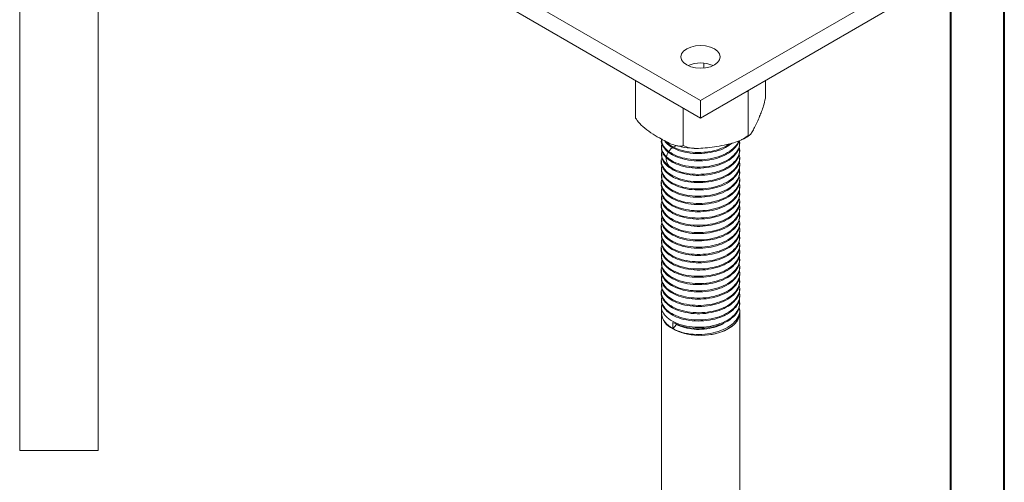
# Model space of a CAD drawing. Header units: millimetres. Extents: x 0 to 210, y 0 to 297.
# Tile 12 of 24: x 118 to 210, y 105 to 148. Entities that reach past the tile are written whole.
import ezdxf

# ---------------------------------------------------------------- set-up
doc = ezdxf.new("R2010")
doc.units = ezdxf.units.MM

msp = doc.modelspace()

# ---------------------------------------------------------------- linework, layer by layer
at = {"color": 7, "linetype": 'Continuous', "lineweight": 40}
for p, q in [((210.079, 0.215), (210.079, 297.215)), ((205.079, 5.215), (205.079, 292.215))]:
    msp.add_line(p, q, dxfattribs=at)
at = {"color": 179, "linetype": 'Continuous', "lineweight": 15}
for p, q in [((117.984, 194.373), (117.984, 136.003)), ((125.317, 136.003), (125.317, 194.373)), ((117.984, 107.706), (125.317, 107.706))]:
    msp.add_line(p, q, dxfattribs=at)
at = {"color": 7, "linetype": 'Continuous', "lineweight": 15}
for p, q in [((162.81, 151.3), (181.667, 140.415)), ((181.667, 140.415), (200.523, 151.3)), ((162.81, 149.667), (181.667, 138.782)), ((181.667, 138.782), (200.523, 149.667)), ((181.966, 143.908), (181.966, 143.453)), ((175.597, 142.286), (175.597, 138.765)), ((187.736, 142.286), (187.736, 140.643)), ((185.974, 141.268), (186.11, 141.225)), ((186.11, 141.225), (186.146, 141.368)), ((186.11, 141.225), (186.11, 137.139)), ((181.667, 140.415), (181.667, 138.782)), ((180.04, 139.721), (180.04, 136.2)), ((178, 136.825), (178, 136.727)), ((185.333, 136.387), (185.333, 136.485)), ((178, 136.144), (178, 136.047)), ((178, 135.464), (178, 135.366)), ((185.333, 135.706), (185.333, 135.804)), ((178, 134.784), (178, 134.685)), ((185.333, 135.026), (185.333, 135.124)), ((178, 134.103), (178, 134.005)), ((185.333, 134.345), (185.333, 134.443)), ((185.333, 133.665), (185.333, 133.763)), ((178, 133.423), (178, 133.325)), ((178, 132.742), (178, 132.644)), ((185.333, 132.985), (185.333, 133.082)), ((178, 132.061), (178, 131.964)), ((185.333, 132.304), (185.333, 132.402)), ((185.333, 131.623), (185.333, 131.721)), ((178, 131.381), (178, 131.283)), ((185.333, 130.943), (185.333, 131.041)), ((178, 130.701), (178, 130.603)), ((178, 130.02), (178, 129.923)), ((185.333, 130.263), (185.333, 130.361)), ((178, 129.34), (178, 129.242)), ((185.333, 129.582), (185.333, 129.68)), ((185.333, 128.902), (185.333, 128.999)), ((178, 128.659), (178, 128.561)), ((185.333, 128.221), (185.333, 128.319)), ((178, 127.979), (178, 127.881)), ((178, 127.299), (178, 127.201)), ((185.333, 127.541), (185.333, 127.639)), ((178, 126.618), (178, 126.52)), ((185.333, 126.861), (185.333, 126.958)), ((185.333, 126.18), (185.333, 126.278)), ((178, 125.937), (178, 125.84)), ((178, 125.257), (178, 125.159)), ((185.333, 125.499), (185.333, 125.597)), ((178, 124.577), (178, 124.479)), ((185.333, 124.819), (185.333, 124.917)), ((178, 123.896), (178, 123.798)), ((185.333, 124.139), (185.333, 124.237)), ((185.333, 123.458), (185.333, 123.556)), ((178, 123.216), (178, 123.118)), ((178, 122.535), (178, 122.437)), ((185.333, 122.778), (185.333, 122.875)), ((178, 121.855), (178, 121.757)), ((185.333, 122.097), (185.333, 122.195)), ((178, 121.175), (178, 120.58)), ((185.272, 120.964), (185.307, 120.835)), ((185.333, 121.417), (185.333, 121.515)), ((185.333, 120.58), (185.333, 120.834)), ((178, 120.58), (178, 72.919)), ((185.333, 72.919), (185.333, 120.58)), ((179.09, 119.075), (179.09, 119.657)), ((179.412, 119.478), (179.09, 119.075))]:
    msp.add_line(p, q, dxfattribs=at)
at = {"color": 7, "linetype": 'Continuous', "lineweight": 15, "flags": 128}
for points in [[(180.37, 143.749), (180.75, 143.58), (181.192, 143.475), (181.667, 143.439), (182.141, 143.475), (182.583, 143.58), (182.963, 143.749), (183.254, 143.968), (183.438, 144.223), (183.5, 144.497), (183.438, 144.771), (183.254, 145.026), (182.963, 145.245), (182.583, 145.414), (182.141, 145.519), (181.667, 145.555), (181.192, 145.519), (180.75, 145.414), (180.37, 145.245), (180.079, 145.026), (179.896, 144.771), (179.833, 144.497), (179.896, 144.223), (180.079, 143.968), (180.37, 143.749)], [(185.333, 120.58), (185.31, 120.343), (185.178, 119.971), (184.934, 119.619), (184.584, 119.298), (184.14, 119.017), (183.617, 118.788), (183.032, 118.615), (182.402, 118.506), (181.749, 118.464), (181.093, 118.489), (180.456, 118.582), (179.857, 118.739), (179.317, 118.955), (178.852, 119.223), (178.478, 119.535), (178.206, 119.881), (178.045, 120.249), (178, 120.58)], [(179.09, 119.074), (179.597, 118.833), (180.171, 118.647), (180.792, 118.524), (181.442, 118.467), (182.099, 118.478), (182.743, 118.556), (183.351, 118.7), (183.906, 118.904), (184.388, 119.161), (184.783, 119.465), (185.078, 119.804), (185.263, 120.168), (185.333, 120.545), (185.333, 120.58)]]:
    msp.add_lwpolyline(points, dxfattribs=at)
at = {"color": 7, "linetype": 'Continuous', "lineweight": 15}
for centre, radius, start, end in [((181.667, 141.083), 2.847, 65.81783, 114.18217), ((179.836, 120.761), 1.845, 185.63928, 246.14847)]:
    msp.add_arc(centre, radius, start, end, dxfattribs=at)
for points, knots in [([(186.11, 137.139), (186.166, 137.144), (186.284, 137.156), (186.498, 137.483), (186.801, 138.049), (187.097, 138.691), (187.376, 139.393), (187.567, 139.931), (187.677, 140.397), (187.736, 140.643)], [0, 0, 0, 0, 0.118299, 0.247082, 0.379362, 0.660102, 0.768088, 0.877612, 1, 1, 1, 1]), ([(175.597, 138.765), (175.645, 138.694), (175.841, 138.402), (176.327, 137.912), (177.032, 137.389), (177.954, 136.827), (178.824, 136.362), (179.559, 136.136), (179.896, 136.141), (180.025, 136.194), (180.04, 136.2)], [0, 0, 0, 0, 0.039396, 0.161576, 0.328961, 0.500044, 0.758905, 0.890039, 0.987257, 1, 1, 1, 1]), ([(180.04, 136.2), (180.251, 136.117), (180.691, 135.942), (181.488, 135.932), (182.622, 136.019), (183.727, 136.194), (184.768, 136.457), (185.478, 136.695), (185.891, 136.985), (186.11, 137.139)], [0, 0, 0, 0, 0.118299, 0.247082, 0.379362, 0.660102, 0.768088, 0.877612, 1, 1, 1, 1]), ([(185.476, 136.737), (185.496, 136.746), (185.758, 136.855), (186.019, 137), (186.229, 137.159), (186.245, 137.171)], [0, 0, 0, 0, 0.073686, 0.928846, 1, 1, 1, 1]), ([(179.377, 136.206), (179.584, 136.159), (180.052, 136.051), (180.624, 135.972), (180.984, 135.96), (181.068, 135.957)], [0, 0, 0, 0, 0.379869, 0.854883, 1, 1, 1, 1])]:
    msp.add_open_spline(points, degree=3, knots=knots, dxfattribs=at)
at = {"color": 7, "linetype": 'Continuous', "lineweight": 0}
for points, knots in [([(185.266, 136.651), (185.265, 136.647), (185.249, 136.43), (184.933, 136.017), (184.318, 135.471), (183.432, 135.06), (182.412, 134.817), (181.324, 134.75), (180.256, 134.867), (179.321, 135.157), (178.58, 135.591), (178.135, 136.125), (177.948, 136.528), (178, 136.726), (178, 136.727)], [0, 0, 0, 0, 0.00203, 0.099306, 0.200561, 0.301891, 0.399266, 0.49857, 0.600418, 0.700351, 0.797375, 0.898345, 0.99989, 1, 1, 1, 1]), ([(178.079, 136.442), (178.045, 136.342), (177.943, 136.045), (178.121, 135.543), (178.583, 135.009), (179.32, 134.575), (180.256, 134.284), (181.324, 134.167), (182.411, 134.235), (183.433, 134.477), (184.312, 134.889), (184.953, 135.433), (185.326, 136.043), (185.317, 136.463), (185.312, 136.669)], [0, 0, 0, 0, 0.044545, 0.133424, 0.221799, 0.306722, 0.39419, 0.483335, 0.570252, 0.655482, 0.744172, 0.832798, 0.91794, 1, 1, 1, 1]), ([(185.298, 136.386), (185.308, 136.313), (185.347, 136.029), (185.096, 135.536), (184.561, 134.961), (183.745, 134.499), (182.763, 134.198), (181.688, 134.072), (180.603, 134.127), (179.614, 134.362), (178.802, 134.753), (178.251, 135.257), (177.987, 135.712), (178.026, 135.979), (178.035, 136.046)], [0, 0, 0, 0, 0.031046, 0.122181, 0.216426, 0.312149, 0.405164, 0.496984, 0.592403, 0.687422, 0.778703, 0.872532, 0.968299, 1, 1, 1, 1]), ([(178.036, 136.826), (178.036, 136.692), (178.036, 136.357), (178.403, 135.858), (179.048, 135.386), (179.926, 135.044), (180.96, 134.866), (182.052, 134.873), (183.103, 135.057), (184.044, 135.414), (184.754, 135.923), (185.146, 136.35), (185.198, 136.597), (185.205, 136.629)], [0, 0, 0, 0, 0.068998, 0.172639, 0.272727, 0.372994, 0.476676, 0.579265, 0.678059, 0.780371, 0.884134, 0.98482, 1, 1, 1, 1]), ([(184.61, 136.441), (184.419, 136.293), (184.001, 135.97), (183.1, 135.642), (182.053, 135.455), (180.961, 135.449), (179.922, 135.625), (179.061, 135.971), (178.495, 136.339), (178.341, 136.601), (178.294, 136.679)], [0, 0, 0, 0, 0.117157, 0.256042, 0.390153, 0.529414, 0.67016, 0.806269, 0.942137, 1, 1, 1, 1]), ([(178.402, 136.625), (178.539, 136.487), (178.841, 136.18), (179.618, 135.823), (180.6, 135.586), (181.689, 135.531), (182.758, 135.659), (183.706, 135.934), (184.172, 136.231), (184.388, 136.368)], [0, 0, 0, 0, 0.120586, 0.267322, 0.420066, 0.573458, 0.721067, 0.870587, 1, 1, 1, 1]), ([(178.063, 135.08), (178.046, 135.046), (177.937, 134.82), (178.037, 134.375), (178.392, 133.816), (179.052, 133.344), (179.926, 133.002), (180.961, 132.825), (182.052, 132.832), (183.105, 133.016), (184.039, 133.374), (184.776, 133.88), (185.219, 134.48), (185.389, 135.009), (185.292, 135.315), (185.262, 135.41)], [0, 0, 0, 0, 0.015136, 0.1021, 0.189862, 0.274613, 0.359522, 0.44732, 0.53419, 0.617849, 0.704488, 0.792354, 0.877611, 0.96204, 1, 1, 1, 1]), ([(178.061, 135.756), (178.029, 135.592), (177.96, 135.226), (178.243, 134.675), (178.804, 134.17), (179.613, 133.779), (180.603, 133.544), (181.688, 133.49), (182.763, 133.615), (183.745, 133.916), (184.559, 134.379), (185.103, 134.954), (185.368, 135.535), (185.303, 135.908), (185.275, 136.069)], [0, 0, 0, 0, 0.07223, 0.160504, 0.246991, 0.33113, 0.418714, 0.506667, 0.591303, 0.67704, 0.765272, 0.852143, 0.936147, 1, 1, 1, 1]), ([(185.333, 135.706), (185.304, 135.493), (185.244, 135.063), (184.769, 134.463), (184.041, 133.956), (183.104, 133.598), (182.052, 133.414), (180.961, 133.407), (179.926, 133.585), (179.048, 133.927), (178.404, 134.399), (178.036, 134.897), (178.036, 135.233), (178.036, 135.367)], [0, 0, 0, 0, 0.0918045, 0.1846465, 0.2803299, 0.3746767, 0.4657782, 0.5603761, 0.6559859, 0.7484483, 0.8407397, 0.9363093, 1, 1, 1, 1]), ([(179.243, 133.887), (179.103, 133.977), (178.757, 134.199), (178.481, 134.648), (178.423, 135.165), (178.662, 135.664), (179.002, 136.023), (179.321, 136.166), (179.4, 136.201)], [0, 0, 0, 0, 0.137764, 0.340496, 0.541382, 0.734669, 0.934555, 1, 1, 1, 1]), ([(185.298, 135.027), (185.299, 134.883), (185.3, 134.525), (184.949, 133.975), (184.314, 133.431), (183.433, 133.019), (182.412, 132.776), (181.325, 132.709), (180.256, 132.825), (179.322, 133.116), (178.58, 133.55), (178.135, 134.083), (177.948, 134.486), (178, 134.685), (178, 134.685)], [0, 0, 0, 0, 0.061769, 0.153214, 0.248401, 0.34366, 0.435202, 0.528552, 0.624297, 0.718244, 0.809454, 0.904372, 0.999833, 1, 1, 1, 1]), ([(178.079, 134.4), (178.045, 134.301), (177.943, 134.004), (178.121, 133.501), (178.584, 132.967), (179.321, 132.533), (180.257, 132.243), (181.325, 132.126), (182.412, 132.194), (183.434, 132.436), (184.31, 132.848), (184.962, 133.393), (185.299, 134.011), (185.399, 134.485), (185.291, 134.726), (185.277, 134.756)], [0, 0, 0, 0, 0.043835, 0.131183, 0.218033, 0.301491, 0.387453, 0.475061, 0.560477, 0.644239, 0.731402, 0.818499, 0.902172, 0.987723, 1, 1, 1, 1]), ([(178.061, 133.715), (178.029, 133.55), (177.96, 133.184), (178.243, 132.633), (178.804, 132.128), (179.614, 131.738), (180.604, 131.503), (181.689, 131.448), (182.763, 131.574), (183.746, 131.875), (184.559, 132.338), (185.104, 132.913), (185.368, 133.494), (185.303, 133.867), (185.275, 134.028)], [0, 0, 0, 0, 0.072286, 0.16056, 0.247044, 0.331184, 0.418769, 0.506721, 0.591354, 0.677094, 0.765327, 0.852195, 0.9362, 1, 1, 1, 1]), ([(185.298, 134.344), (185.308, 134.272), (185.347, 133.988), (185.097, 133.496), (184.561, 132.92), (183.745, 132.458), (182.763, 132.157), (181.689, 132.031), (180.603, 132.085), (179.615, 132.32), (178.802, 132.711), (178.251, 133.216), (177.987, 133.67), (178.026, 133.938), (178.035, 134.004)], [0, 0, 0, 0, 0.0309831, 0.1221185, 0.2163615, 0.3120843, 0.4051021, 0.4969202, 0.592338, 0.6873583, 0.778641, 0.8724671, 0.9682346, 1, 1, 1, 1]), ([(185.333, 133.665), (185.304, 133.451), (185.244, 133.022), (184.769, 132.422), (184.041, 131.915), (183.105, 131.557), (182.053, 131.373), (180.961, 131.366), (179.927, 131.543), (179.049, 131.885), (178.404, 132.357), (178.036, 132.856), (178.036, 133.191), (178.036, 133.326)], [0, 0, 0, 0, 0.091744, 0.184583, 0.280265, 0.374614, 0.465716, 0.560311, 0.655922, 0.748388, 0.840676, 0.936244, 1, 1, 1, 1]), ([(178.063, 133.038), (178.046, 133.005), (177.937, 132.779), (178.037, 132.333), (178.392, 131.775), (179.052, 131.303), (179.926, 130.961), (180.962, 130.783), (182.053, 130.791), (183.105, 130.975), (184.039, 131.333), (184.776, 131.84), (185.219, 132.439), (185.389, 132.968), (185.292, 133.274), (185.262, 133.369)], [0, 0, 0, 0, 0.015195, 0.10216, 0.18992, 0.274668, 0.359579, 0.447378, 0.534245, 0.617903, 0.704543, 0.792408, 0.877662, 0.962092, 1, 1, 1, 1]), ([(185.298, 132.986), (185.299, 132.841), (185.301, 132.484), (184.95, 131.934), (184.314, 131.39), (183.434, 130.978), (182.413, 130.735), (181.325, 130.667), (180.257, 130.784), (179.323, 131.074), (178.581, 131.508), (178.135, 132.041), (177.948, 132.445), (178, 132.644), (178, 132.644)], [0, 0, 0, 0, 0.061708, 0.15315, 0.248336, 0.343596, 0.435141, 0.528488, 0.624233, 0.718183, 0.809392, 0.904307, 0.999769, 1, 1, 1, 1]), ([(178.079, 132.359), (178.045, 132.259), (177.943, 131.962), (178.121, 131.459), (178.584, 130.925), (179.322, 130.491), (180.257, 130.201), (181.325, 130.085), (182.413, 130.152), (183.435, 130.395), (184.311, 130.807), (184.963, 131.352), (185.299, 131.97), (185.399, 132.444), (185.291, 132.685), (185.277, 132.715)], [0, 0, 0, 0, 0.043892, 0.13124, 0.218088, 0.301545, 0.387509, 0.475116, 0.560529, 0.644293, 0.731456, 0.818551, 0.902221, 0.987775, 1, 1, 1, 1]), ([(178.06, 131.673), (178.029, 131.509), (177.96, 131.143), (178.243, 130.591), (178.805, 130.087), (179.615, 129.696), (180.604, 129.461), (181.69, 129.407), (182.764, 129.533), (183.746, 129.834), (184.56, 130.297), (185.104, 130.872), (185.368, 131.453), (185.303, 131.826), (185.275, 131.987)], [0, 0, 0, 0, 0.072342, 0.160616, 0.247097, 0.331238, 0.418825, 0.506775, 0.591406, 0.677148, 0.765381, 0.852247, 0.936252, 1, 1, 1, 1]), ([(185.298, 132.303), (185.308, 132.231), (185.347, 131.947), (185.097, 131.455), (184.562, 130.879), (183.746, 130.417), (182.764, 130.115), (181.69, 129.99), (180.604, 130.044), (179.615, 130.279), (178.803, 130.669), (178.251, 131.174), (177.987, 131.629), (178.026, 131.896), (178.035, 131.963)], [0, 0, 0, 0, 0.03092, 0.122056, 0.216296, 0.31202, 0.405041, 0.496856, 0.592273, 0.687295, 0.778579, 0.872402, 0.96817, 1, 1, 1, 1]), ([(178.063, 130.997), (178.046, 130.963), (177.937, 130.737), (178.037, 130.291), (178.392, 129.733), (179.053, 129.261), (179.927, 128.919), (180.963, 128.742), (182.054, 128.749), (183.106, 128.934), (184.04, 129.292), (184.777, 129.799), (185.22, 130.398), (185.389, 130.927), (185.292, 131.233), (185.262, 131.327)], [0, 0, 0, 0, 0.015254, 0.10222, 0.189979, 0.274723, 0.359636, 0.447435, 0.5343, 0.617957, 0.704598, 0.792462, 0.877712, 0.962145, 1, 1, 1, 1]), ([(185.298, 130.944), (185.299, 130.8), (185.301, 130.443), (184.95, 129.893), (184.315, 129.349), (183.435, 128.937), (182.414, 128.694), (181.326, 128.626), (180.258, 128.742), (179.323, 129.032), (178.581, 129.466), (178.136, 130), (177.948, 130.403), (178, 130.602), (178, 130.603)], [0, 0, 0, 0, 0.061646, 0.153087, 0.248271, 0.343532, 0.435079, 0.528424, 0.624168, 0.718121, 0.809329, 0.904243, 0.999706, 1, 1, 1, 1]), ([(185.333, 131.623), (185.304, 131.41), (185.245, 130.981), (184.77, 130.381), (184.042, 129.874), (183.106, 129.516), (182.054, 129.332), (180.962, 129.324), (179.928, 129.502), (179.049, 129.844), (178.404, 130.315), (178.036, 130.814), (178.036, 131.15), (178.036, 131.284)], [0, 0, 0, 0, 0.091683, 0.184519, 0.280201, 0.374552, 0.465653, 0.560246, 0.655858, 0.748327, 0.840611, 0.936179, 1, 1, 1, 1]), ([(178.079, 130.318), (178.045, 130.218), (177.943, 129.921), (178.121, 129.418), (178.585, 128.884), (179.322, 128.45), (180.258, 128.16), (181.326, 128.043), (182.413, 128.111), (183.436, 128.354), (184.311, 128.766), (184.963, 129.311), (185.299, 129.929), (185.399, 130.403), (185.291, 130.643), (185.277, 130.673)], [0, 0, 0, 0, 0.043949, 0.131298, 0.218144, 0.301599, 0.387565, 0.475171, 0.560581, 0.644346, 0.73151, 0.818603, 0.902271, 0.987827, 1, 1, 1, 1]), ([(178.06, 129.632), (178.029, 129.467), (177.96, 129.101), (178.243, 128.55), (178.805, 128.045), (179.615, 127.655), (180.605, 127.42), (181.69, 127.366), (182.765, 127.492), (183.747, 127.793), (184.56, 128.256), (185.104, 128.831), (185.368, 129.412), (185.303, 129.785), (185.275, 129.945)], [0, 0, 0, 0, 0.072398, 0.160672, 0.247151, 0.331293, 0.41888, 0.506829, 0.591458, 0.677202, 0.765435, 0.852299, 0.936304, 1, 1, 1, 1]), ([(185.298, 130.262), (185.308, 130.19), (185.347, 129.906), (185.097, 129.414), (184.562, 128.838), (183.746, 128.376), (182.765, 128.074), (181.69, 127.948), (180.605, 128.003), (179.616, 128.237), (178.803, 128.628), (178.252, 129.132), (177.987, 129.587), (178.026, 129.855), (178.035, 129.922)], [0, 0, 0, 0, 0.030857, 0.121993, 0.216232, 0.311955, 0.404979, 0.496792, 0.592208, 0.687231, 0.778517, 0.872337, 0.968105, 1, 1, 1, 1]), ([(178.063, 128.956), (178.046, 128.922), (177.937, 128.695), (178.038, 128.25), (178.393, 127.691), (179.053, 127.219), (179.927, 126.877), (180.963, 126.7), (182.054, 126.708), (183.107, 126.892), (184.041, 127.25), (184.777, 127.758), (185.22, 128.358), (185.389, 128.886), (185.292, 129.191), (185.262, 129.286)], [0, 0, 0, 0, 0.015313, 0.10228, 0.190038, 0.274778, 0.359694, 0.447493, 0.534354, 0.61801, 0.704654, 0.792516, 0.877763, 0.962197, 1, 1, 1, 1]), ([(185.333, 129.582), (185.304, 129.369), (185.245, 128.94), (184.77, 128.34), (184.043, 127.833), (183.106, 127.475), (182.055, 127.291), (180.963, 127.283), (179.928, 127.46), (179.05, 127.802), (178.405, 128.274), (178.036, 128.773), (178.036, 129.108), (178.036, 129.243)], [0, 0, 0, 0, 0.091622, 0.184455, 0.280136, 0.37449, 0.46559, 0.560182, 0.655794, 0.748266, 0.840547, 0.936114, 1, 1, 1, 1]), ([(185.298, 128.903), (185.299, 128.759), (185.301, 128.402), (184.95, 127.852), (184.315, 127.307), (183.435, 126.895), (182.414, 126.652), (181.327, 126.585), (180.258, 126.701), (179.324, 126.991), (178.581, 127.425), (178.136, 127.958), (177.948, 128.361), (178, 128.561), (178.001, 128.561)], [0, 0, 0, 0, 0.061584, 0.153023, 0.248206, 0.343469, 0.435018, 0.528359, 0.624104, 0.718059, 0.809266, 0.904178, 0.999642, 1, 1, 1, 1]), ([(178.079, 128.276), (178.045, 128.177), (177.943, 127.879), (178.122, 127.376), (178.585, 126.842), (179.323, 126.408), (180.259, 126.118), (181.327, 126.002), (182.414, 126.07), (183.436, 126.313), (184.312, 126.725), (184.963, 127.27), (185.299, 127.888), (185.399, 128.362), (185.291, 128.602), (185.277, 128.632)], [0, 0, 0, 0, 0.044007, 0.131356, 0.218199, 0.301653, 0.387621, 0.475226, 0.560633, 0.644399, 0.731564, 0.818655, 0.902321, 0.987879, 1, 1, 1, 1]), ([(185.298, 128.22), (185.308, 128.149), (185.347, 127.865), (185.097, 127.373), (184.563, 126.797), (183.747, 126.335), (182.766, 126.033), (181.691, 125.907), (180.606, 125.961), (179.617, 126.196), (178.803, 126.586), (178.252, 127.091), (177.987, 127.545), (178.026, 127.813), (178.036, 127.88)], [0, 0, 0, 0, 0.030794, 0.121931, 0.216167, 0.311891, 0.404918, 0.496728, 0.592143, 0.687168, 0.778455, 0.872273, 0.96804, 1, 1, 1, 1]), ([(178.063, 126.914), (178.046, 126.88), (177.937, 126.654), (178.038, 126.208), (178.393, 125.65), (179.054, 125.178), (179.928, 124.836), (180.964, 124.659), (182.055, 124.667), (183.108, 124.851), (184.041, 125.209), (184.778, 125.717), (185.22, 126.317), (185.389, 126.845), (185.292, 127.15), (185.262, 127.245)], [0, 0, 0, 0, 0.015372, 0.102341, 0.190097, 0.274833, 0.359751, 0.44755, 0.534409, 0.618064, 0.704709, 0.792571, 0.877813, 0.962249, 1, 1, 1, 1]), ([(178.06, 127.591), (178.029, 127.426), (177.96, 127.059), (178.244, 126.508), (178.806, 126.003), (179.616, 125.613), (180.606, 125.379), (181.691, 125.324), (182.765, 125.45), (183.748, 125.752), (184.561, 126.215), (185.105, 126.79), (185.368, 127.371), (185.303, 127.743), (185.275, 127.904)], [0, 0, 0, 0, 0.072454, 0.160728, 0.247204, 0.331347, 0.418936, 0.506884, 0.591509, 0.677257, 0.76549, 0.852351, 0.936356, 1, 1, 1, 1]), ([(185.333, 127.541), (185.304, 127.328), (185.245, 126.899), (184.77, 126.299), (184.043, 125.792), (183.107, 125.434), (182.055, 125.249), (180.964, 125.242), (179.929, 125.418), (179.05, 125.76), (178.405, 126.232), (178.036, 126.731), (178.036, 127.067), (178.036, 127.202)], [0, 0, 0, 0, 0.091562, 0.184391, 0.280072, 0.374427, 0.465528, 0.560117, 0.65573, 0.748205, 0.840483, 0.936049, 1, 1, 1, 1]), ([(185.298, 126.861), (185.299, 126.718), (185.301, 126.361), (184.951, 125.811), (184.316, 125.266), (183.436, 124.854), (182.415, 124.611), (181.328, 124.543), (180.259, 124.659), (179.324, 124.949), (178.582, 125.383), (178.136, 125.916), (177.948, 126.32), (178, 126.519), (178.001, 126.52)], [0, 0, 0, 0, 0.061522, 0.15296, 0.24814, 0.343405, 0.434956, 0.528295, 0.624039, 0.717997, 0.809203, 0.904113, 0.999579, 1, 1, 1, 1]), ([(178.079, 126.235), (178.045, 126.135), (177.943, 125.837), (178.122, 125.334), (178.585, 124.8), (179.323, 124.367), (180.259, 124.077), (181.328, 123.961), (182.415, 124.029), (183.437, 124.272), (184.312, 124.684), (184.964, 125.229), (185.299, 125.847), (185.399, 126.321), (185.291, 126.561), (185.277, 126.591)], [0, 0, 0, 0, 0.044064, 0.131414, 0.218255, 0.301707, 0.387677, 0.475282, 0.560685, 0.644452, 0.731618, 0.818707, 0.902371, 0.987931, 1, 1, 1, 1]), ([(185.298, 126.179), (185.308, 126.107), (185.347, 125.824), (185.098, 125.332), (184.563, 124.756), (183.748, 124.293), (182.766, 123.992), (181.692, 123.866), (180.606, 123.92), (179.617, 124.154), (178.804, 124.544), (178.252, 125.049), (177.987, 125.504), (178.026, 125.772), (178.036, 125.839)], [0, 0, 0, 0, 0.030731, 0.121868, 0.216102, 0.311826, 0.404857, 0.496664, 0.592077, 0.687105, 0.778392, 0.872208, 0.967976, 1, 1, 1, 1]), ([(178.06, 125.549), (178.029, 125.384), (177.96, 125.018), (178.244, 124.466), (178.806, 123.962), (179.617, 123.572), (180.606, 123.337), (181.692, 123.283), (182.766, 123.409), (183.748, 123.711), (184.561, 124.174), (185.105, 124.749), (185.368, 125.329), (185.303, 125.702), (185.275, 125.863)], [0, 0, 0, 0, 0.07251, 0.160784, 0.247257, 0.331401, 0.418991, 0.506938, 0.591561, 0.677311, 0.765544, 0.852403, 0.936408, 1, 1, 1, 1]), ([(185.333, 125.499), (185.304, 125.287), (185.245, 124.858), (184.771, 124.258), (184.044, 123.751), (183.108, 123.393), (182.056, 123.208), (180.964, 123.2), (179.93, 123.377), (179.051, 123.719), (178.406, 124.19), (178.036, 124.689), (178.036, 125.025), (178.035, 125.16)], [0, 0, 0, 0, 0.091501, 0.184327, 0.280007, 0.374365, 0.465465, 0.560052, 0.655665, 0.748145, 0.840419, 0.935984, 1, 1, 1, 1]), ([(178.063, 124.873), (178.046, 124.839), (177.937, 124.612), (178.038, 124.166), (178.394, 123.608), (179.054, 123.136), (179.929, 122.794), (180.965, 122.618), (182.056, 122.626), (183.108, 122.81), (184.042, 123.168), (184.778, 123.676), (185.22, 124.276), (185.389, 124.804), (185.292, 125.109), (185.262, 125.203)], [0, 0, 0, 0, 0.015431, 0.102401, 0.190155, 0.274888, 0.359809, 0.447608, 0.534464, 0.618118, 0.704764, 0.792625, 0.877864, 0.962302, 1, 1, 1, 1]), ([(185.298, 124.82), (185.299, 124.677), (185.301, 124.32), (184.951, 123.77), (184.317, 123.225), (183.437, 122.813), (182.416, 122.57), (181.328, 122.502), (180.26, 122.618), (179.325, 122.908), (178.582, 123.341), (178.136, 123.874), (177.948, 124.278), (178.001, 124.478), (178.001, 124.479)], [0, 0, 0, 0, 0.06146, 0.152896, 0.248075, 0.343342, 0.434895, 0.52823, 0.623975, 0.717935, 0.80914, 0.904049, 0.999516, 1, 1, 1, 1]), ([(178.079, 124.194), (178.045, 124.094), (177.943, 123.796), (178.122, 123.292), (178.586, 122.759), (179.324, 122.325), (180.26, 122.035), (181.328, 121.919), (182.416, 121.987), (183.438, 122.231), (184.313, 122.643), (184.964, 123.188), (185.299, 123.806), (185.399, 124.28), (185.291, 124.52), (185.277, 124.55)], [0, 0, 0, 0, 0.044121, 0.131471, 0.218311, 0.301761, 0.387733, 0.475337, 0.560737, 0.644506, 0.731672, 0.818759, 0.902421, 0.987983, 1, 1, 1, 1]), ([(178.06, 123.508), (178.029, 123.343), (177.96, 122.976), (178.244, 122.424), (178.807, 121.92), (179.617, 121.53), (180.607, 121.296), (181.693, 121.242), (182.767, 121.368), (183.749, 121.67), (184.562, 122.133), (185.105, 122.708), (185.368, 123.288), (185.303, 123.661), (185.275, 123.821)], [0, 0, 0, 0, 0.072566, 0.160839, 0.24731, 0.331455, 0.419047, 0.506992, 0.591612, 0.677365, 0.765599, 0.852455, 0.936461, 1, 1, 1, 1]), ([(185.298, 124.138), (185.308, 124.066), (185.347, 123.783), (185.098, 123.291), (184.564, 122.715), (183.748, 122.252), (182.767, 121.951), (181.693, 121.824), (180.607, 121.878), (179.618, 122.113), (178.804, 122.503), (178.252, 123.007), (177.987, 123.462), (178.026, 123.73), (178.036, 123.798)], [0, 0, 0, 0, 0.030668, 0.121806, 0.216037, 0.311762, 0.404795, 0.4966, 0.592012, 0.687041, 0.77833, 0.872143, 0.967911, 1, 1, 1, 1]), ([(185.332, 123.458), (185.303, 123.245), (185.245, 122.817), (184.771, 122.217), (184.044, 121.71), (183.108, 121.351), (182.057, 121.167), (180.965, 121.159), (179.93, 121.335), (179.051, 121.677), (178.406, 122.148), (178.037, 122.648), (178.036, 122.984), (178.035, 123.119)], [0, 0, 0, 0, 0.09144, 0.184263, 0.279942, 0.374303, 0.465402, 0.559987, 0.655601, 0.748084, 0.840355, 0.935919, 1, 1, 1, 1]), ([(178.063, 122.832), (178.046, 122.797), (177.937, 122.571), (178.038, 122.124), (178.394, 121.566), (179.055, 121.094), (179.929, 120.753), (180.965, 120.576), (182.057, 120.584), (183.109, 120.769), (184.042, 121.127), (184.778, 121.635), (185.22, 122.235), (185.389, 122.763), (185.292, 123.068), (185.262, 123.162)], [0, 0, 0, 0, 0.01549, 0.102461, 0.190214, 0.274943, 0.359866, 0.447665, 0.534519, 0.618172, 0.70482, 0.792679, 0.877914, 0.962354, 1, 1, 1, 1]), ([(185.298, 122.779), (185.299, 122.635), (185.301, 122.278), (184.951, 121.729), (184.317, 121.184), (183.437, 120.772), (182.417, 120.529), (181.329, 120.46), (180.26, 120.576), (179.325, 120.866), (178.583, 121.3), (178.136, 121.833), (177.948, 122.237), (178.001, 122.436), (178.001, 122.437)], [0, 0, 0, 0, 0.061398, 0.152833, 0.24801, 0.343278, 0.434833, 0.528166, 0.62391, 0.717873, 0.809077, 0.903984, 0.999452, 1, 1, 1, 1]), ([(178.079, 122.152), (178.045, 122.052), (177.943, 121.754), (178.122, 121.251), (178.586, 120.717), (179.324, 120.283), (180.261, 119.994), (181.329, 119.878), (182.416, 119.946), (183.438, 120.19), (184.313, 120.602), (184.964, 121.147), (185.299, 121.765), (185.399, 122.239), (185.291, 122.479), (185.277, 122.508)], [0, 0, 0, 0, 0.044179, 0.131529, 0.218366, 0.301815, 0.387789, 0.475392, 0.560789, 0.644559, 0.731726, 0.818811, 0.902471, 0.988035, 1, 1, 1, 1]), ([(178.06, 121.467), (178.029, 121.301), (177.96, 120.935), (178.245, 120.383), (178.807, 119.879), (179.618, 119.489), (180.608, 119.254), (181.693, 119.2), (182.768, 119.327), (183.749, 119.629), (184.562, 120.092), (185.105, 120.667), (185.368, 121.247), (185.303, 121.62), (185.275, 121.78)], [0, 0, 0, 0, 0.072622, 0.160895, 0.247364, 0.331509, 0.419102, 0.507046, 0.591664, 0.677419, 0.765653, 0.852507, 0.936513, 1, 1, 1, 1]), ([(185.298, 122.096), (185.308, 122.025), (185.347, 121.742), (185.098, 121.25), (184.564, 120.674), (183.749, 120.211), (182.768, 119.909), (181.693, 119.783), (180.608, 119.837), (179.618, 120.071), (178.805, 120.461), (178.253, 120.965), (177.988, 121.421), (178.026, 121.689), (178.036, 121.756)], [0, 0, 0, 0, 0.030605, 0.121743, 0.215972, 0.311697, 0.404734, 0.496536, 0.591947, 0.686978, 0.778268, 0.872078, 0.967846, 1, 1, 1, 1]), ([(185.332, 121.417), (185.303, 121.204), (185.245, 120.776), (184.772, 120.176), (184.045, 119.669), (183.109, 119.31), (182.057, 119.125), (180.969, 119.119), (179.92, 119.288), (179.364, 119.535), (179.09, 119.657)], [0, 0, 0, 0, 0.1221616, 0.2462472, 0.3741567, 0.5003059, 0.6220927, 0.7485364, 0.8763596, 1, 1, 1, 1]), ([(179.09, 119.075), (179.364, 118.953), (179.92, 118.705), (180.969, 118.536), (182.057, 118.543), (183.11, 118.728), (184.043, 119.086), (184.779, 119.594), (185.221, 120.194), (185.389, 120.721), (185.292, 121.027), (185.262, 121.121)], [0, 0, 0, 0, 0.117139, 0.23824, 0.358034, 0.473417, 0.592932, 0.714115, 0.831676, 0.948147, 1, 1, 1, 1]), ([(183.875, 119.641), (183.822, 119.603), (183.565, 119.413), (182.92, 119.196), (182.011, 119.024), (181.055, 119.016), (180.139, 119.159), (179.651, 119.373), (179.412, 119.478)], [0, 0, 0, 0, 0.049126, 0.240791, 0.425824, 0.617938, 0.812149, 1, 1, 1, 1])]:
    msp.add_open_spline(points, degree=3, knots=knots, dxfattribs=at)
at = {"color": 179, "linetype": 'Continuous', "lineweight": 15}
for points, knots in [([(117.984, 136.003), (117.984, 135.248), (117.984, 133.749), (117.984, 131.538), (117.984, 129.336), (117.984, 127.21), (117.984, 125.088), (117.984, 123.013), (117.984, 120.889), (117.984, 118.655), (117.984, 116.374), (117.984, 114.335), (117.984, 112.505), (117.984, 110.88), (117.984, 109.26), (117.984, 108.226), (117.984, 107.706)], [0, 0, 0, 0, 0.079507, 0.157833, 0.234559, 0.310551, 0.384789, 0.457912, 0.530089, 0.611926, 0.692418, 0.771779, 0.830009, 0.886969, 0.943174, 1, 1, 1, 1]), ([(125.317, 107.706), (125.317, 108.088), (125.317, 108.869), (125.317, 110.208), (125.317, 111.727), (125.317, 113.436), (125.317, 115.251), (125.317, 117.182), (125.317, 119.125), (125.317, 121.052), (125.317, 122.926), (125.317, 124.897), (125.317, 126.97), (125.317, 129.089), (125.317, 131.331), (125.317, 133.629), (125.317, 135.203), (125.317, 136.003)], [0, 0, 0, 0, 0.041997, 0.0857894, 0.1416268, 0.2018218, 0.2665619, 0.3354203, 0.4078734, 0.4714183, 0.5384124, 0.6080769, 0.6803899, 0.7561715, 0.834366, 0.9157642, 1, 1, 1, 1])]:
    msp.add_open_spline(points, degree=3, knots=knots, dxfattribs=at)

doc.saveas('drawing.dxf')
